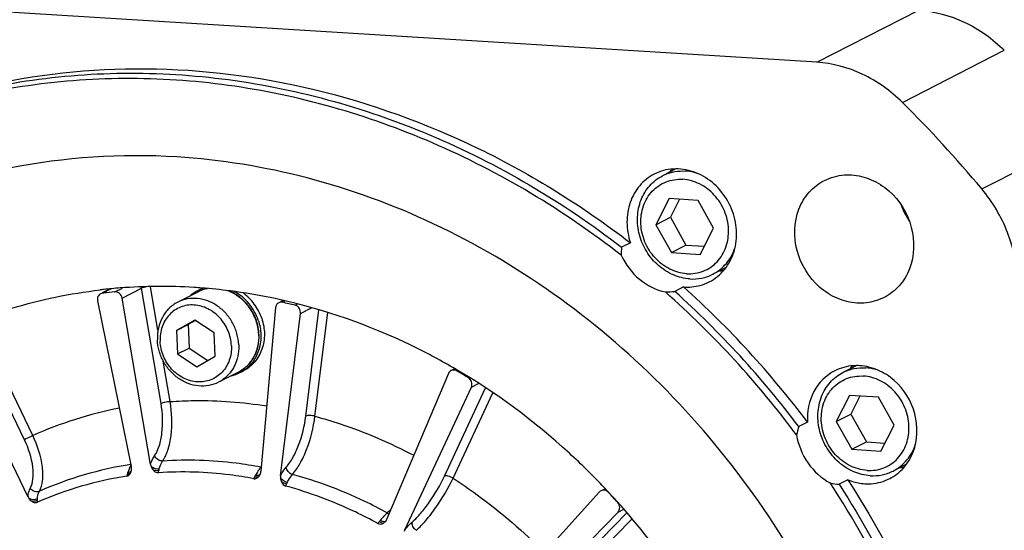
# Model space of a CAD drawing. Header units: millimetres. Extents: x 0 to 420, y 0 to 297.
# Tile 11 of 58: x 182 to 206, y 47 to 59. Entities that reach past the tile are written whole.
import ezdxf

# ---------------------------------------------------------------- set-up
doc = ezdxf.new("R2010")
doc.units = ezdxf.units.MM
doc.header["$LTSCALE"] = 23.1
doc.layers.get('0').update_dxf_attribs({"linetype": 'CONTINUOUS'})
doc.layers.add('COMPONENTS', color=7, linetype='CONTINUOUS')

msp = doc.modelspace()

# ---------------------------------------------------------------- linework, layer by layer
at = {"color": 7, "linetype": 'CONTINUOUS'}
for p, q in [((197.82924, 55.61107), (197.50869, 55.44755)), ((197.66849, 54.89563), (197.34696, 54.26731)), ((198.36582, 54.85229), (197.66849, 54.89563)), ((197.92012, 54.87999), (197.69832, 54.44654)), ((198.74162, 54.18065), (198.36582, 54.85229)), ((197.34696, 54.26731), (197.69832, 54.44654)), ((197.69832, 54.44654), (198.07412, 53.77489)), ((197.34696, 54.26731), (197.72277, 53.59566)), ((198.4201, 53.55233), (198.74162, 54.18065)), ((197.72277, 53.59566), (198.07412, 53.77489)), ((198.07412, 53.77489), (198.51981, 53.74719)), ((197.72277, 53.59566), (198.4201, 53.55233)), ((199.042, 53.23613), (198.72043, 53.0721)), ((202.18335, 50.8691), (201.86171, 50.70502)), ((202.0215, 50.1531), (201.69998, 49.52478)), ((202.71883, 50.10977), (202.0215, 50.1531)), ((202.27314, 50.13746), (202.05133, 49.70401)), ((203.09463, 49.43812), (202.71883, 50.10977)), ((201.69998, 49.52478), (202.05133, 49.70401)), ((202.05133, 49.70401), (202.42713, 49.03236)), ((201.69998, 49.52478), (202.07578, 48.85313)), ((202.77311, 48.8098), (203.09463, 49.43812)), ((202.07578, 48.85313), (202.42713, 49.03236)), ((202.42713, 49.03236), (202.87283, 49.00466)), ((202.07578, 48.85313), (202.77311, 48.8098)), ((203.39411, 48.49314), (203.07345, 48.32957))]:
    msp.add_line(p, q, dxfattribs=at)
msp.add_arc((197.97989, 54.5237), 1.03707, 113.316477, 117.023395, dxfattribs=at)
for points, knots in [([(198.16884, 52.95986), (198.03283, 52.96831), (197.75648, 53.03686), (197.39393, 53.26983), (197.10999, 53.60802), (196.93402, 54.01564), (196.88428, 54.45055), (196.96795, 54.8677), (197.1787, 55.22144), (197.39274, 55.3884), (197.5087, 55.44755)], [0, 0, 0, 0, 0.12172281, 0.24852312, 0.37901927, 0.5104059, 0.63955159, 0.76415797, 0.88373386, 1, 1, 1, 1]), ([(198.09178, 53.08651), (197.95103, 53.09525), (197.66434, 53.17656), (197.3085, 53.45118), (197.06236, 53.83819), (196.96081, 54.28268), (197.02016, 54.72241), (197.23807, 55.09241), (197.58548, 55.32959), (197.86189, 55.36983), (197.9968, 55.36145)], [0, 0, 0, 0, 0.12340535, 0.2527012, 0.38530711, 0.5169194, 0.64374053, 0.76455056, 0.88171776, 1, 1, 1, 1]), ([(197.56941, 55.47608), (197.64557, 55.5089), (197.80763, 55.55665), (197.97624, 55.56501), (198.06029, 55.55979)], [0, 0, 0, 0, 0.49619069, 1, 1, 1, 1]), ([(198.09178, 53.08651), (198.22669, 53.07813), (198.50311, 53.11837), (198.85051, 53.35555), (199.06843, 53.72555), (199.12778, 54.16528), (199.02623, 54.60977), (198.78008, 54.99677), (198.42425, 55.2714), (198.13755, 55.3527), (197.9968, 55.36145)], [0, 0, 0, 0, 0.11828224, 0.23544944, 0.35625947, 0.4830806, 0.61469289, 0.7472988, 0.87659465, 1, 1, 1, 1]), ([(198.34796, 55.50501), (198.32441, 55.51257), (198.23046, 55.53965), (198.13316, 55.55526), (198.06029, 55.55979)], [0, 0, 0, 0, 0.25307163, 1, 1, 1, 1]), ([(198.72043, 53.0721), (198.84574, 53.13601), (199.07555, 53.32094), (199.21438, 53.57977), (199.25962, 53.7178)], [0, 0, 0, 0, 0.49197675, 1, 1, 1, 1]), ([(198.16884, 52.95986), (198.26406, 52.95394), (198.45546, 52.96628), (198.63676, 53.02942), (198.72043, 53.0721)], [0, 0, 0, 0, 0.50390922, 1, 1, 1, 1]), ([(202.52185, 48.21733), (202.38584, 48.22578), (202.10949, 48.29433), (201.74694, 48.5273), (201.46301, 48.86549), (201.28703, 49.27311), (201.2373, 49.70802), (201.32096, 50.12517), (201.53171, 50.47891), (201.74575, 50.64587), (201.86171, 50.70502)], [0, 0, 0, 0, 0.12172281, 0.24852312, 0.37901927, 0.5104059, 0.63955159, 0.76415797, 0.88373386, 1, 1, 1, 1]), ([(202.4448, 48.34398), (202.30405, 48.35273), (202.01735, 48.43403), (201.66151, 48.70865), (201.41537, 49.09566), (201.31382, 49.54015), (201.37317, 49.97988), (201.59108, 50.34988), (201.93849, 50.58706), (202.21491, 50.6273), (202.34981, 50.61892)], [0, 0, 0, 0, 0.12340535, 0.2527012, 0.38530711, 0.5169194, 0.64374053, 0.76455056, 0.88171776, 1, 1, 1, 1]), ([(201.86171, 50.70502), (201.94538, 50.74769), (202.12668, 50.81084), (202.31808, 50.82318), (202.4133, 50.81726)], [0, 0, 0, 0, 0.49609078, 1, 1, 1, 1]), ([(202.4448, 48.34398), (202.5797, 48.3356), (202.85612, 48.37584), (203.20353, 48.61302), (203.42144, 48.98302), (203.48079, 49.42275), (203.37924, 49.86724), (203.1331, 50.25424), (202.77726, 50.52887), (202.49056, 50.61017), (202.34981, 50.61892)], [0, 0, 0, 0, 0.11828224, 0.23544944, 0.35625947, 0.4830806, 0.61469289, 0.7472988, 0.87659465, 1, 1, 1, 1]), ([(202.70159, 50.76228), (202.67799, 50.76987), (202.58385, 50.79706), (202.48633, 50.81272), (202.4133, 50.81726)], [0, 0, 0, 0, 0.25307839, 1, 1, 1, 1]), ([(203.07344, 48.32957), (203.19978, 48.39401), (203.43133, 48.58099), (203.57011, 48.8428), (203.61491, 48.9823)], [0, 0, 0, 0, 0.49186387, 1, 1, 1, 1]), ([(202.52185, 48.21733), (202.61707, 48.21141), (202.80847, 48.22375), (202.98978, 48.2869), (203.07344, 48.32957)], [0, 0, 0, 0, 0.50390922, 1, 1, 1, 1])]:
    msp.add_open_spline(points, degree=3, knots=knots, dxfattribs=at)
at = {"layer": 'COMPONENTS', "color": 7, "linetype": 'CONTINUOUS'}
for p, q in [((201.23462, 58.18176), (170.65383, 60.08208)), ((201.23462, 58.18176), (203.69408, 59.43636)), ((203.29488, 57.21653), (205.75435, 58.47112)), ((205.21064, 55.12935), (207.67011, 56.38394)), ((196.73425, 53.832), (196.52344, 53.72447)), ((184.29729, 52.64796), (184.47894, 52.74062)), ((184.47455, 52.49915), (184.93833, 52.73573)), ((185.41369, 49.95491), (184.93833, 52.73573)), ((185.33857, 51.72369), (185.15947, 52.77143)), ((198.01528, 52.76755), (197.80447, 52.66002)), ((184.17882, 52.71662), (183.99423, 52.62246)), ((183.99788, 52.61529), (184.19981, 52.71829)), ((184.03108, 52.61928), (183.99788, 52.61529)), ((185.15985, 48.49019), (184.47455, 52.49915)), ((186.29598, 52.64455), (185.81357, 52.39847)), ((186.30665, 52.6818), (186.39238, 52.72553)), ((183.88232, 52.43454), (184.69534, 48.43951)), ((188.17545, 52.26918), (187.82222, 48.32475)), ((188.36058, 52.44206), (188.25016, 52.38574)), ((188.34116, 52.39667), (188.41025, 52.43191)), ((188.64487, 52.32652), (188.70263, 52.35599)), ((188.77616, 52.13043), (189.04438, 52.26725)), ((188.29338, 48.21592), (188.77616, 52.13043)), ((188.90507, 49.65171), (189.22136, 52.21633)), ((189.1252, 49.6501), (189.4334, 52.14909)), ((186.22612, 51.96767), (185.78495, 51.71437)), ((185.78495, 51.71437), (186.06603, 51.85775)), ((186.24064, 51.958), (186.06603, 51.85775)), ((186.06603, 51.85775), (186.08953, 51.29485)), ((186.6908, 51.65807), (186.22612, 51.96767)), ((182.1168, 49.0848), (180.87773, 51.65894)), ((182.3198, 49.18345), (181.08073, 51.75759)), ((185.78495, 51.71437), (185.80845, 51.15146)), ((186.71431, 51.09517), (186.6908, 51.65807)), ((182.20025, 47.71136), (180.41395, 51.42236)), ((185.80845, 51.15146), (186.08953, 51.29485)), ((185.80845, 51.15146), (186.27313, 50.84187)), ((186.08953, 51.29485), (186.5397, 50.99492)), ((186.27313, 50.84187), (186.71431, 51.09517)), ((185.63253, 50.00408), (185.46548, 50.98131)), ((187.28052, 50.7145), (186.79811, 50.46842)), ((187.31693, 50.70127), (187.40266, 50.745)), ((192.34732, 50.68081), (190.86242, 47.17309)), ((192.49779, 50.79426), (192.41026, 50.74961)), ((192.54697, 50.74256), (192.56933, 50.75397)), ((192.82524, 50.57647), (192.84319, 50.58563)), ((192.89772, 50.35229), (193.07198, 50.44118)), ((191.29412, 46.91541), (192.89772, 50.35229)), ((192.24917, 48.20488), (193.2424, 50.33358)), ((192.45593, 48.15615), (193.41658, 50.21503)), ((201.00693, 49.5082), (200.79612, 49.40067)), ((201.98005, 48.11679), (201.76924, 48.00926)), ((195.98957, 47.82492), (193.51835, 45.09727)), ((196.12422, 47.90327), (196.02715, 47.85376)), ((193.86833, 44.71596), (196.43579, 47.33877)), ((195.11865, 45.75604), (196.64999, 47.32039)), ((196.43579, 47.33877), (196.57276, 47.40864)), ((195.29868, 45.66848), (196.77543, 47.17706))]:
    msp.add_line(p, q, dxfattribs=at)
for centre, radius, start, end in [((181.12646, 34.94607), 31.42312, 39.964043, 45.131569), ((198.64186, 54.82665), 1.19572, 139.160141, 143.613588), ((197.82941, 54.47014), 1.14139, 105.154834, 117.018266), ((204.95467, 55.36171), 1.80061, 199.975809, 214.077552), ((198.88203, 54.36408), 1.20582, 270.505807, 274.923173), ((185.3889, 40.21973), 12.55878, 94.400773, 96.222261), ((185.40731, 39.9477), 12.83142, 86.411109, 94.389536), ((184.75558, 52.70428), 0.18544, 9.765604, 19.54757), ((185.39753, 39.67242), 13.10678, 85.642639, 86.443747), ((186.7844, 51.95702), 0.86273, 115.503532, 117.026271), ((185.38252, 39.49039), 13.28942, 82.711934, 85.637758), ((186.70056, 51.9086), 0.86778, 107.995101, 110.671522), ((182.76252, 35.7649), 22.84156, 36.990294, 48.105318), ((198.11847, 53.90626), 1.14157, 285.160846, 297.049138), ((185.38116, 40.29394), 12.48418, 96.22387, 96.623858), ((185.49513, 40.28059), 12.42524, 95.532097, 96.766787), ((186.7024, 51.90714), 0.8699, 117.060814, 131.65933), ((186.687, 51.87641), 0.86194, 100.234647, 116.977843), ((186.68164, 51.88668), 0.85036, 99.841545, 116.970412), ((186.69941, 51.91168), 0.86449, 110.672549, 117.021344), ((185.36482, 39.34322), 13.43765, 82.357556, 82.716676), ((185.36166, 39.31959), 13.46149, 82.165373, 82.357605), ((185.33309, 39.13), 13.6532, 77.596261, 82.155053), ((182.38085, 35.51941), 22.89825, 36.684609, 48.411008), ((182.55409, 35.65955), 22.83834, 36.989507, 48.106105), ((185.3949, 38.94789), 13.76772, 76.346073, 77.64327), ((186.63133, 51.57102), 1.13925, 2.390875, 2.647603), ((186.64104, 51.57668), 1.13475, 2.11866, 2.390846), ((202.99351, 50.08499), 1.19411, 139.159256, 143.583297), ((186.92212, 51.47642), 0.86991, 282.394845, 296.99106), ((186.92404, 51.47133), 0.8645, 297.030705, 303.380426), ((184.75667, 37.37463), 15.47225, 58.567971, 59.768058), ((186.24769, 40.38943), 9.63136, 101.002365, 114.068155), ((186.00457, 39.88227), 8.70449, 98.703093, 113.898444), ((185.45301, 48.54065), 0.29747, 189.76733, 199.4379), ((183.79301, 48.51278), 0.84912, 342.444871, 345.00328), ((185.23359, 48.14991), 0.63516, 155.648769, 156.694112), ((185.1952, 48.16743), 0.59296, 153.432965, 155.662293), ((184.48902, 48.3753), 0.21122, 338.073067, 343.770111), ((184.47834, 48.37851), 0.22236, 343.743236, 346.357084), ((184.4129, 48.38206), 0.28823, 1.621514, 11.498339), ((184.44667, 48.38305), 0.25444, 357.862434, 1.611955), ((185.64775, 48.29314), 0.2951, 163.896487, 171.082251), ((187.05121, 48.55313), 0.72017, 330.15545, 333.355006), ((188.48044, 47.87261), 0.86093, 144.84604, 145.54259), ((187.60407, 48.33549), 0.21733, 332.384428, 340.307604), ((187.59455, 48.33903), 0.22749, 340.276121, 344.316204), ((187.56439, 48.34747), 0.25881, 344.321553, 349.589264), ((187.56081, 48.34816), 0.26245, 349.584151, 354.883367), ((187.85026, 48.58433), 0.16415, 259.032559, 263.23677), ((187.05216, 49.07809), 1.00846, 319.503573, 320.702461), ((203.23505, 49.62069), 1.20497, 270.510015, 274.863039), ((185.88075, 39.76741), 8.53595, 98.713515, 113.824272), ((188.75951, 47.89484), 0.34221, 152.242291, 158.873334), ((183.46142, 35.96579), 17.40663, 27.675138, 43.416467), ((183.88087, 36.27782), 16.88058, 41.981618, 43.113994), ((182.47316, 47.84293), 0.30296, 205.738666, 215.291796), ((190.22216, 47.52565), 0.61765, 317.652821, 321.518256), ((190.67314, 47.24685), 0.20248, 321.133613, 323.941031), ((190.81037, 47.1487), 0.034, 316.091361, 321.53727), ((190.67138, 47.24814), 0.20466, 323.938856, 325.624639), ((190.64894, 47.26334), 0.23176, 325.653837, 335.143314), ((190.64728, 47.26416), 0.23361, 335.13191, 337.055939)]:
    msp.add_arc(centre, radius, start, end, dxfattribs=at)
for points, knots in [([(203.69408, 59.43636), (204.07021, 59.41298), (204.83503, 59.20802), (205.47509, 58.74898), (205.75435, 58.47112)], [0, 0, 0, 0, 0.48891142, 1, 1, 1, 1]), ([(181.07103, 57.59078), (182.37017, 57.89384), (185.08269, 58.18636), (189.18278, 57.66484), (193.16456, 56.22239), (195.59411, 54.70876), (196.73425, 53.832)], [0, 0, 0, 0, 0.24091382, 0.48723975, 0.74026072, 1, 1, 1, 1]), ([(203.29488, 57.21653), (203.01562, 57.49439), (202.37556, 57.95342), (201.61074, 58.15839), (201.23462, 58.18176)], [0, 0, 0, 0, 0.51108858, 1, 1, 1, 1]), ([(177.16225, 56.13319), (177.89522, 56.50713), (179.42494, 57.14525), (181.84566, 57.74515), (184.35282, 57.97899), (187.77029, 57.7971), (192.03715, 56.62732), (195.10528, 54.81502), (196.52344, 53.72447)], [0, 0, 0, 0, 0.12011178, 0.24083426, 0.36273608, 0.48627928, 0.73885934, 1, 1, 1, 1]), ([(196.51503, 53.53078), (195.12234, 54.61564), (192.10848, 56.42656), (187.91093, 57.62594), (184.54029, 57.85072), (182.06274, 57.65761), (179.66486, 57.10641), (178.14457, 56.50525), (177.41474, 56.15058)], [0, 0, 0, 0, 0.26111462, 0.5137747, 0.63735788, 0.7592786, 0.87997909, 1, 1, 1, 1]), ([(185.79205, 55.90112), (184.44721, 55.98469), (181.74394, 55.81035), (179.18301, 54.91879), (178.00125, 54.31599)], [0, 0, 0, 0, 0.50389054, 1, 1, 1, 1]), ([(203.46879, 38.22984), (203.17376, 40.50325), (201.8059, 44.98164), (198.42415, 49.72589), (194.94626, 52.6701), (192.05994, 54.36263), (188.98493, 55.48719), (186.85082, 55.83532), (185.79205, 55.90112)], [0, 0, 0, 0, 0.25537868, 0.51108741, 0.63718955, 0.76089225, 0.8818264, 1, 1, 1, 1]), ([(198.63761, 52.88956), (198.77848, 52.96154), (199.03628, 53.17224), (199.26749, 53.6214), (199.3231, 54.14127), (199.20022, 54.66348), (198.9169, 55.12271), (198.5078, 55.46057), (198.02371, 55.63155), (197.68578, 55.61373), (197.53102, 55.57184)], [0, 0, 0, 0, 0.1170901, 0.23817569, 0.36494695, 0.49609161, 0.62821221, 0.75746928, 0.88133329, 1, 1, 1, 1]), ([(197.3109, 55.48697), (197.17742, 55.41884), (196.93207, 55.22314), (196.70047, 54.80702), (196.62463, 54.32077), (196.68134, 53.99061), (196.73425, 53.832)], [0, 0, 0, 0, 0.23675401, 0.48087847, 0.73585575, 1, 1, 1, 1]), ([(201.4138, 55.33292), (201.56288, 55.40902), (201.78759, 55.46973), (202.01223, 55.46992), (202.06917, 55.46638)], [0, 0, 0, 0, 0.74580394, 1, 1, 1, 1]), ([(202.06917, 55.46638), (202.23068, 55.45634), (202.55896, 55.37479), (203.13449, 55.00541), (203.60854, 54.24311), (203.58305, 53.34707), (203.24513, 52.78118), (202.99109, 52.58269), (202.85344, 52.51242)], [0, 0, 0, 0, 0.12246022, 0.25000722, 0.51061238, 0.762746, 0.88304021, 1, 1, 1, 1]), ([(202.19807, 52.37896), (202.03656, 52.389), (201.70828, 52.47054), (201.13275, 52.83993), (200.6587, 53.60223), (200.68419, 54.49827), (201.02211, 55.06416), (201.27615, 55.26265), (201.4138, 55.33292)], [0, 0, 0, 0, 0.12246022, 0.25000722, 0.51061238, 0.762746, 0.88304021, 1, 1, 1, 1]), ([(206.08153, 52.90114), (206.06475, 53.30303), (205.89137, 54.10935), (205.47137, 54.81827), (205.21064, 55.12935)], [0, 0, 0, 0, 0.49773375, 1, 1, 1, 1]), ([(178.00125, 54.31599), (177.18189, 53.89805), (175.6125, 52.90025), (173.57051, 50.98115), (171.8902, 48.68992), (170.17953, 45.20059), (169.17991, 40.23142), (169.88349, 34.09094), (172.36996, 28.33228), (176.3757, 23.55609), (180.7013, 20.78413), (184.44969, 19.53062), (186.37124, 19.23638), (187.32536, 19.17709)], [0, 0, 0, 0, 0.05807988, 0.11661059, 0.17598391, 0.23648554, 0.36091408, 0.48987546, 0.62107509, 0.75138592, 0.87800749, 0.93963638, 1, 1, 1, 1]), ([(187.60644, 19.32047), (186.65919, 19.37933), (184.75159, 19.67017), (181.02879, 20.9076), (176.72689, 23.64365), (172.72597, 28.36314), (170.21571, 34.06313), (169.45832, 40.15688), (170.38927, 45.10772), (172.03657, 48.60365), (173.6675, 50.91052), (175.65991, 52.85658), (177.19818, 53.88041), (178.00294, 54.31304)], [0, 0, 0, 0, 0.0603253, 0.12190602, 0.24841263, 0.37861296, 0.50976262, 0.63877322, 0.7633396, 0.82391747, 0.88335587, 0.94192436, 1, 1, 1, 1]), ([(196.51503, 53.53078), (196.61507, 53.30968), (196.90904, 52.91461), (197.35295, 52.6915), (197.58032, 52.6456)], [0, 0, 0, 0, 0.51130103, 1, 1, 1, 1]), ([(185.05018, 52.76897), (185.03849, 52.76659), (185.00063, 52.75792), (184.96239, 52.748), (184.93833, 52.73573)], [0, 0, 0, 0, 0.30643232, 1, 1, 1, 1]), ([(179.81584, 51.4529), (180.45576, 51.77931), (181.80192, 52.31963), (183.22252, 52.61133), (183.9411, 52.69478)], [0, 0, 0, 0, 0.49824876, 1, 1, 1, 1]), ([(183.95383, 52.60184), (183.92639, 52.5878), (183.87979, 52.53546), (183.87571, 52.46705), (183.88232, 52.43454)], [0, 0, 0, 0, 0.48162528, 1, 1, 1, 1]), ([(184.47455, 52.49915), (184.46736, 52.54121), (184.42419, 52.62044), (184.33704, 52.65181), (184.29729, 52.64796)], [0, 0, 0, 0, 0.51657445, 1, 1, 1, 1]), ([(187.28719, 51.37246), (187.28339, 51.46347), (187.2537, 51.64633), (187.14859, 51.90323), (186.98918, 52.13006), (186.78541, 52.31222), (186.54994, 52.43789), (186.29749, 52.49837), (186.04463, 52.48897), (185.88618, 52.43551), (185.81357, 52.39847)], [0, 0, 0, 0, 0.12937162, 0.26035838, 0.39110453, 0.51979377, 0.64507229, 0.76639243, 0.88422166, 1, 1, 1, 1]), ([(187.76937, 51.62364), (187.7641, 51.73766), (187.71891, 51.96647), (187.58517, 52.22484), (187.4385, 52.40263), (187.27164, 52.55419), (187.12305, 52.6386), (187.01933, 52.67693)], [0, 0, 0, 0, 0.2511667, 0.50506942, 0.63157599, 0.75667843, 1, 1, 1, 1]), ([(187.7748, 51.62402), (187.77008, 51.73708), (187.72645, 51.96407), (187.59535, 52.22091), (187.45107, 52.39814), (187.28627, 52.54999), (187.13918, 52.63514), (187.03627, 52.67433)], [0, 0, 0, 0, 0.25088169, 0.50433503, 0.63072818, 0.75587986, 1, 1, 1, 1]), ([(187.75553, 51.96695), (187.70678, 52.11148), (187.55697, 52.38201), (187.31912, 52.58101), (187.18789, 52.65202)], [0, 0, 0, 0, 0.50550802, 1, 1, 1, 1]), ([(187.84126, 52.01068), (187.80004, 52.13289), (187.67998, 52.3643), (187.49498, 52.54845), (187.39139, 52.62225)], [0, 0, 0, 0, 0.50350216, 1, 1, 1, 1]), ([(202.85344, 52.51242), (202.70436, 52.43631), (202.47965, 52.37561), (202.25501, 52.37542), (202.19807, 52.37896)], [0, 0, 0, 0, 0.74580394, 1, 1, 1, 1]), ([(185.81357, 52.39847), (185.73633, 52.35907), (185.59188, 52.25431), (185.43112, 52.03708), (185.33593, 51.77631), (185.32056, 51.58877), (185.3245, 51.49443)], [0, 0, 0, 0, 0.24027949, 0.48533181, 0.73833162, 1, 1, 1, 1]), ([(187.11019, 51.35129), (187.10508, 51.47365), (187.04911, 51.71926), (186.84909, 52.0339), (186.6037, 52.22264), (186.38254, 52.30796), (186.21257, 52.33687), (186.04372, 52.32977), (185.88259, 52.28679), (185.73563, 52.20951), (185.60874, 52.10105), (185.50685, 51.96572), (185.40853, 51.75527), (185.38414, 51.57615), (185.38906, 51.45825)], [0, 0, 0, 0, 0.13125549, 0.26350324, 0.39244932, 0.4550583, 0.5161403, 0.57591096, 0.63480558, 0.69341422, 0.75237896, 0.81227689, 0.87352278, 1, 1, 1, 1]), ([(188.25011, 52.3857), (188.22943, 52.37514), (188.19251, 52.34101), (188.17763, 52.29351), (188.17545, 52.26918)], [0, 0, 0, 0, 0.48728402, 1, 1, 1, 1]), ([(192.45198, 50.82456), (192.12172, 51.01556), (190.79456, 51.7195), (189.36011, 52.22401), (188.26579, 52.46452)], [0, 0, 0, 0, 0.25401038, 1, 1, 1, 1]), ([(188.77616, 52.13043), (188.78135, 52.17248), (188.75937, 52.26152), (188.68515, 52.31674), (188.64487, 52.32652)], [0, 0, 0, 0, 0.50546107, 1, 1, 1, 1]), ([(187.75553, 51.96695), (187.79361, 51.85406), (187.83713, 51.61964), (187.80205, 51.32591), (187.72073, 51.11334), (187.6359, 50.9704), (187.52896, 50.84666), (187.44438, 50.77889), (187.39968, 50.74944)], [0, 0, 0, 0, 0.26274161, 0.51729316, 0.64115095, 0.76256885, 0.88196561, 1, 1, 1, 1]), ([(187.84126, 52.01068), (187.88212, 51.88953), (187.92632, 51.6373), (187.87781, 51.32338), (187.77822, 51.1014), (187.67686, 50.95559), (187.5513, 50.83381), (187.45371, 50.77104), (187.40266, 50.74499)], [0, 0, 0, 0, 0.26356933, 0.51802633, 0.64159198, 0.76266072, 0.88183968, 1, 1, 1, 1]), ([(187.28052, 50.7145), (187.35833, 50.75419), (187.50374, 50.85937), (187.66584, 51.07692), (187.76223, 51.33738), (187.77849, 51.52457), (187.77501, 51.61863)], [0, 0, 0, 0, 0.24153517, 0.48717272, 0.73974375, 1, 1, 1, 1]), ([(187.76959, 51.61854), (187.77353, 51.5242), (187.75816, 51.33666), (187.66297, 51.07589), (187.50221, 50.85866), (187.35776, 50.7539), (187.28052, 50.7145)], [0, 0, 0, 0, 0.26166645, 0.51466815, 0.75972025, 1, 1, 1, 1]), ([(186.79811, 50.46842), (186.7255, 50.43138), (186.56706, 50.37793), (186.3142, 50.36852), (186.06174, 50.429), (185.82628, 50.55468), (185.62251, 50.73683), (185.46309, 50.96367), (185.35799, 51.22056), (185.3283, 51.40342), (185.3245, 51.49443)], [0, 0, 0, 0, 0.11577834, 0.23360757, 0.35492771, 0.48020623, 0.60889547, 0.73964162, 0.87062838, 1, 1, 1, 1]), ([(187.11019, 51.35129), (187.11511, 51.23339), (187.09072, 51.05427), (186.9924, 50.84382), (186.89052, 50.70848), (186.76362, 50.60003), (186.61667, 50.52274), (186.45554, 50.47976), (186.28668, 50.47267), (186.11671, 50.50158), (185.89555, 50.5869), (185.65016, 50.77564), (185.45015, 51.09028), (185.39417, 51.33588), (185.38906, 51.45825)], [0, 0, 0, 0, 0.12647722, 0.18772311, 0.24762104, 0.30658578, 0.36519442, 0.42408904, 0.4838597, 0.5449417, 0.60755068, 0.73649676, 0.86874451, 1, 1, 1, 1]), ([(187.28719, 51.37246), (187.2884, 51.3435), (187.28883, 51.22925), (187.27153, 51.11482), (187.24834, 51.03281)], [0, 0, 0, 0, 0.2538419, 1, 1, 1, 1]), ([(187.24834, 51.03281), (187.23103, 50.97162), (187.18532, 50.85349), (187.08408, 50.69502), (186.9545, 50.56305), (186.85195, 50.49588), (186.79811, 50.46842)], [0, 0, 0, 0, 0.25721651, 0.50862458, 0.75553937, 1, 1, 1, 1]), ([(202.26767, 50.86744), (202.21525, 50.8707), (202.00853, 50.87057), (201.80174, 50.81475), (201.66454, 50.74477)], [0, 0, 0, 0, 0.25430547, 1, 1, 1, 1]), ([(202.99002, 48.14669), (203.11681, 48.21141), (203.35079, 48.39423), (203.66203, 48.91545), (203.68551, 49.74075), (203.24889, 50.44287), (202.71879, 50.78309), (202.41643, 50.8582), (202.26767, 50.86744)], [0, 0, 0, 0, 0.11695979, 0.237254, 0.48938762, 0.74999278, 0.87753978, 1, 1, 1, 1]), ([(192.54697, 50.74256), (192.52612, 50.75471), (192.47941, 50.76993), (192.43079, 50.76006), (192.41033, 50.74964)], [0, 0, 0, 0, 0.51249536, 1, 1, 1, 1]), ([(196.1052, 47.9293), (195.83411, 48.21502), (194.72382, 49.30678), (193.45866, 50.24235), (192.45198, 50.82456)], [0, 0, 0, 0, 0.25299765, 1, 1, 1, 1]), ([(201.66454, 50.74477), (201.4543, 50.63753), (201.08694, 50.26531), (200.99328, 49.75898), (201.00693, 49.5082)], [0, 0, 0, 0, 0.48446224, 1, 1, 1, 1]), ([(192.89772, 50.35229), (192.91517, 50.38967), (192.91784, 50.48221), (192.86148, 50.55432), (192.82524, 50.57647)], [0, 0, 0, 0, 0.49272127, 1, 1, 1, 1]), ([(185.25788, 48.70053), (185.30652, 48.77064), (185.3836, 48.94785), (185.46756, 49.36949), (185.45391, 49.71949), (185.41369, 49.95491)], [0, 0, 0, 0, 0.19897888, 0.44304452, 1, 1, 1, 1]), ([(185.63253, 50.00408), (185.5903, 50.0003), (185.51667, 49.98738), (185.4427, 49.96971), (185.41369, 49.95491)], [0, 0, 0, 0, 0.56562791, 1, 1, 1, 1]), ([(185.45148, 48.57031), (185.5072, 48.65043), (185.59564, 48.85295), (185.69261, 49.33478), (185.67793, 49.73491), (185.63253, 50.00408)], [0, 0, 0, 0, 0.19906928, 0.44318285, 1, 1, 1, 1]), ([(185.63253, 50.00408), (185.82518, 50.01729), (186.60334, 50.04824), (187.38475, 49.9898), (187.96308, 49.89868)], [0, 0, 0, 0, 0.24802994, 1, 1, 1, 1]), ([(188.43439, 48.42279), (188.49519, 48.49194), (188.60732, 48.66294), (188.78987, 49.06747), (188.87559, 49.41289), (188.90507, 49.65171)], [0, 0, 0, 0, 0.20771571, 0.4571429, 1, 1, 1, 1]), ([(188.5843, 48.24644), (188.65391, 48.32542), (188.78241, 48.52072), (188.992, 48.9827), (189.0909, 49.37725), (189.1252, 49.6501)], [0, 0, 0, 0, 0.2077887, 0.45725304, 1, 1, 1, 1]), ([(189.1252, 49.6501), (189.08395, 49.66041), (189.01109, 49.66822), (188.93318, 49.66605), (188.90507, 49.65171)], [0, 0, 0, 0, 0.57396542, 1, 1, 1, 1]), ([(189.1252, 49.6501), (189.32982, 49.59468), (190.14994, 49.34745), (190.94184, 49.00788), (191.51205, 48.70778)], [0, 0, 0, 0, 0.24755658, 1, 1, 1, 1]), ([(182.3198, 49.18345), (182.30106, 49.17458), (182.23319, 49.14213), (182.16535, 49.10957), (182.1168, 49.0848)], [0, 0, 0, 0, 0.27555731, 1, 1, 1, 1]), ([(182.47824, 47.84048), (182.52067, 47.91675), (182.57031, 48.11361), (182.55499, 48.57821), (182.43447, 48.94391), (182.3198, 49.18345)], [0, 0, 0, 0, 0.18859892, 0.42611289, 1, 1, 1, 1]), ([(200.74379, 49.19905), (200.78277, 48.95868), (200.97127, 48.49458), (201.34246, 48.15581), (201.55303, 48.04197)], [0, 0, 0, 0, 0.50428121, 1, 1, 1, 1]), ([(187.46905, 22.61101), (186.06423, 22.6983), (183.21512, 23.34536), (179.37018, 25.5402), (176.17971, 28.77218), (173.91002, 32.76346), (172.74754, 37.17961), (172.79778, 41.654), (174.06798, 45.80454), (175.70212, 48.15148), (176.66551, 49.13429)], [0, 0, 0, 0, 0.12042074, 0.24537652, 0.3740134, 0.50432806, 0.63382246, 0.76023853, 0.88225522, 1, 1, 1, 1]), ([(182.25778, 47.91075), (182.2948, 47.97744), (182.33796, 48.14961), (182.3237, 48.55587), (182.21755, 48.87547), (182.1168, 49.0848)], [0, 0, 0, 0, 0.1884873, 0.42593923, 1, 1, 1, 1]), ([(185.15985, 48.49019), (185.16621, 48.51046), (185.19154, 48.58365), (185.22581, 48.65431), (185.25788, 48.70053)], [0, 0, 0, 0, 0.27411707, 1, 1, 1, 1]), ([(185.45147, 48.57031), (185.41082, 48.56747), (185.3267, 48.59371), (185.2709, 48.66169), (185.25788, 48.70053)], [0, 0, 0, 0, 0.49870961, 1, 1, 1, 1]), ([(185.36423, 48.37499), (185.36967, 48.39395), (185.39148, 48.46193), (185.42203, 48.52776), (185.45148, 48.57031)], [0, 0, 0, 0, 0.2759274, 1, 1, 1, 1]), ([(187.81904, 48.42319), (187.62237, 48.46044), (186.84001, 48.58393), (186.0419, 48.60956), (185.45148, 48.57031)], [0, 0, 0, 0, 0.25277653, 1, 1, 1, 1]), ([(184.60258, 48.25666), (184.61205, 48.25738), (184.64226, 48.26154), (184.67482, 48.27735), (184.68495, 48.29641)], [0, 0, 0, 0, 0.30529874, 1, 1, 1, 1]), ([(184.65026, 48.4012), (184.64666, 48.39286), (184.63231, 48.35753), (184.62074, 48.3211), (184.61321, 48.29305)], [0, 0, 0, 0, 0.23828155, 1, 1, 1, 1]), ([(184.61321, 48.29305), (184.62293, 48.29443), (184.65515, 48.30122), (184.68753, 48.32133), (184.69797, 48.34239)], [0, 0, 0, 0, 0.29462584, 1, 1, 1, 1]), ([(185.36423, 48.37499), (185.31194, 48.37094), (185.23963, 48.38918), (185.18406, 48.43021), (185.17249, 48.44166)], [0, 0, 0, 0, 0.76315655, 1, 1, 1, 1]), ([(185.2223, 48.35507), (185.23065, 48.34539), (185.2643, 48.31097), (185.31356, 48.28562), (185.34937, 48.28795)], [0, 0, 0, 0, 0.26269171, 1, 1, 1, 1]), ([(187.64864, 48.14508), (187.45766, 48.18101), (186.69779, 48.30026), (185.92285, 48.32536), (185.34937, 48.28795)], [0, 0, 0, 0, 0.25269776, 1, 1, 1, 1]), ([(187.77056, 48.35972), (187.76388, 48.34998), (187.7364, 48.30815), (187.71206, 48.26431), (187.6949, 48.23016)], [0, 0, 0, 0, 0.23613001, 1, 1, 1, 1]), ([(187.6949, 48.23016), (187.70657, 48.22781), (187.74302, 48.22279), (187.78815, 48.23044), (187.80404, 48.25094)], [0, 0, 0, 0, 0.31457349, 1, 1, 1, 1]), ([(188.29338, 48.21592), (188.30434, 48.23588), (188.34609, 48.3082), (188.39426, 48.37716), (188.43439, 48.42279)], [0, 0, 0, 0, 0.27256976, 1, 1, 1, 1]), ([(188.58429, 48.24644), (188.54406, 48.25724), (188.47243, 48.30423), (188.43524, 48.38366), (188.43439, 48.42279)], [0, 0, 0, 0, 0.51555378, 1, 1, 1, 1]), ([(188.45668, 48.05422), (188.46649, 48.0729), (188.50381, 48.14021), (188.54744, 48.20441), (188.5843, 48.24644)], [0, 0, 0, 0, 0.27404908, 1, 1, 1, 1]), ([(190.86886, 47.31908), (190.68628, 47.41913), (189.95359, 47.79405), (189.17734, 48.0846), (188.5843, 48.24644)], [0, 0, 0, 0, 0.2529904, 1, 1, 1, 1]), ([(192.45593, 48.15615), (192.41993, 48.17846), (192.35488, 48.20577), (192.2758, 48.21846), (192.24917, 48.20488)], [0, 0, 0, 0, 0.58624751, 1, 1, 1, 1]), ([(187.64864, 48.14508), (187.67114, 48.14084), (187.71977, 48.14907), (187.75572, 48.17949), (187.77074, 48.19669)], [0, 0, 0, 0, 0.50065885, 1, 1, 1, 1]), ([(187.67587, 48.19474), (187.68545, 48.19211), (187.71616, 48.18555), (187.75217, 48.18475), (187.77073, 48.19669)], [0, 0, 0, 0, 0.31039434, 1, 1, 1, 1]), ([(188.45669, 48.05421), (188.42215, 48.06321), (188.36003, 48.09249), (188.30812, 48.13956), (188.29181, 48.16708)], [0, 0, 0, 0, 0.52734739, 1, 1, 1, 1]), ([(191.47636, 47.10471), (191.54871, 47.16881), (191.69385, 47.32292), (191.96743, 47.68087), (192.1479, 47.98788), (192.24917, 48.20488)], [0, 0, 0, 0, 0.21464292, 0.46825917, 1, 1, 1, 1]), ([(191.57002, 46.90057), (191.65282, 46.97375), (191.819, 47.14965), (192.13251, 47.55811), (192.3396, 47.90846), (192.45593, 48.15615)], [0, 0, 0, 0, 0.21469594, 0.46833798, 1, 1, 1, 1]), ([(192.45593, 48.15615), (192.65383, 48.02852), (193.43715, 47.49164), (194.16033, 46.86758), (194.66201, 46.35962)], [0, 0, 0, 0, 0.24803198, 1, 1, 1, 1]), ([(202.60548, 25.26779), (203.59663, 26.8969), (205.08261, 30.5662), (205.61335, 36.54067), (204.48274, 42.58023), (202.6817, 46.31962), (201.55303, 48.04197)], [0, 0, 0, 0, 0.23894256, 0.4869053, 0.74197595, 1, 1, 1, 1]), ([(201.76924, 48.00926), (202.88923, 46.27778), (204.67192, 42.52427), (205.77506, 36.47277), (205.21896, 30.49482), (203.71882, 26.82746), (202.72158, 25.1998)], [0, 0, 0, 0, 0.25809989, 0.51316162, 0.76108345, 1, 1, 1, 1]), ([(201.98005, 48.11679), (203.10004, 46.38532), (204.88273, 42.6318), (205.98586, 36.5803), (205.42977, 30.60236), (203.92963, 26.935), (202.9324, 25.30734)], [0, 0, 0, 0, 0.25809997, 0.51316175, 0.76108362, 1, 1, 1, 1]), ([(201.98005, 48.11679), (202.01288, 48.10361), (202.14404, 48.05664), (202.28269, 48.03021), (202.3864, 48.02377)], [0, 0, 0, 0, 0.2539678, 1, 1, 1, 1]), ([(202.3864, 48.02377), (202.43884, 48.02051), (202.64575, 48.02068), (202.85271, 48.07659), (202.99002, 48.14669)], [0, 0, 0, 0, 0.25419606, 1, 1, 1, 1]), ([(182.20025, 47.71136), (182.20231, 47.7304), (182.21229, 47.79899), (182.23338, 47.8668), (182.25778, 47.91075)], [0, 0, 0, 0, 0.27584724, 1, 1, 1, 1]), ([(182.47823, 47.84048), (182.44193, 47.82425), (182.35219, 47.82391), (182.28146, 47.87622), (182.25778, 47.91075)], [0, 0, 0, 0, 0.48716537, 1, 1, 1, 1]), ([(182.42897, 47.65563), (182.43034, 47.67338), (182.43769, 47.73686), (182.45584, 47.80005), (182.47824, 47.84048)], [0, 0, 0, 0, 0.27812282, 1, 1, 1, 1]), ([(190.63999, 47.066), (190.46263, 47.16294), (189.75079, 47.52645), (188.99712, 47.80876), (188.42132, 47.96661)], [0, 0, 0, 0, 0.25291102, 1, 1, 1, 1]), ([(196.20361, 47.81489), (196.18115, 47.83888), (196.12363, 47.87491), (196.05463, 47.86773), (196.02739, 47.85386)], [0, 0, 0, 0, 0.51820608, 1, 1, 1, 1]), ([(182.29663, 47.59946), (182.30706, 47.59276), (182.34757, 47.57021), (182.40123, 47.56202), (182.4328, 47.576)], [0, 0, 0, 0, 0.26411626, 1, 1, 1, 1]), ([(182.42867, 47.62224), (182.41909, 47.61723), (182.3774, 47.59991), (182.33064, 47.59551), (182.29666, 47.59943)], [0, 0, 0, 0, 0.24027338, 1, 1, 1, 1]), ([(196.43579, 47.33877), (196.46356, 47.36714), (196.49336, 47.45478), (196.45773, 47.53741), (196.42921, 47.56911)], [0, 0, 0, 0, 0.48216537, 1, 1, 1, 1]), ([(190.81635, 47.26811), (190.80714, 47.25861), (190.76865, 47.21776), (190.73237, 47.17486), (190.70565, 47.14131)], [0, 0, 0, 0, 0.2357132, 1, 1, 1, 1]), ([(190.96385, 47.41266), (190.95586, 47.40425), (190.925, 47.37226), (190.89311, 47.34124), (190.86886, 47.31908)], [0, 0, 0, 0, 0.26090324, 1, 1, 1, 1]), ([(190.63999, 47.066), (190.66076, 47.05465), (190.70967, 47.0458), (190.75487, 47.06165), (190.77488, 47.0726)], [0, 0, 0, 0, 0.50915093, 1, 1, 1, 1]), ([(190.67865, 47.10959), (190.68743, 47.10379), (190.7169, 47.0864), (190.75083, 47.07163), (190.77487, 47.0726)], [0, 0, 0, 0, 0.30431763, 1, 1, 1, 1]), ([(190.70565, 47.1413), (190.72972, 47.12774), (190.76991, 47.10853), (190.82267, 47.11245), (190.83486, 47.12513)], [0, 0, 0, 0, 0.61099728, 1, 1, 1, 1]), ([(191.29412, 46.91541), (191.3095, 46.93354), (191.36713, 46.99953), (191.42856, 47.06237), (191.47636, 47.10471)], [0, 0, 0, 0, 0.27132025, 1, 1, 1, 1]), ([(191.57002, 46.90057), (191.53466, 46.92324), (191.47958, 46.98437), (191.46489, 47.07002), (191.47636, 47.10471)], [0, 0, 0, 0, 0.5347746, 1, 1, 1, 1])]:
    msp.add_open_spline(points, degree=3, knots=knots, dxfattribs=at)
for points in [[(196.52344, 53.72447), (196.51608, 53.66026), (196.51292, 53.59537), (196.51503, 53.53078)], [(198.01528, 52.76755), (198.14936, 52.75725), (198.28722, 52.76929), (198.41703, 52.80442)], [(183.99788, 52.61529), (183.98264, 52.61344), (183.9675, 52.60883), (183.95383, 52.60184)], [(197.58031, 52.6456), (197.65518, 52.64615), (197.73011, 52.65125), (197.80447, 52.66002)], [(188.34116, 52.39667), (188.3113, 52.40321), (188.27734, 52.39961), (188.25011, 52.3857)], [(192.41033, 50.74964), (192.38262, 50.73552), (192.35945, 50.70945), (192.34732, 50.68081)], [(200.79612, 49.40067), (200.77439, 49.33472), (200.75657, 49.26729), (200.7438, 49.19904)], [(184.68818, 48.47439), (184.67973, 48.46087), (184.67199, 48.44689), (184.66485, 48.43263)], [(184.58761, 48.20484), (184.63164, 48.21161), (184.66829, 48.25511), (184.68495, 48.29642)], [(184.60258, 48.25666), (184.59716, 48.23952), (184.5923, 48.2222), (184.58761, 48.20484)], [(184.69443, 48.32606), (184.6982, 48.34159), (184.70033, 48.35759), (184.70093, 48.37356)], [(185.17249, 48.44166), (185.18355, 48.41025), (185.20055, 48.38028), (185.2223, 48.35507)], [(185.35621, 48.33889), (185.3117, 48.33262), (185.26428, 48.3389), (185.22232, 48.35504)], [(185.34937, 48.28795), (185.35117, 48.30499), (185.35358, 48.32196), (185.35621, 48.33889)], [(187.77074, 48.19669), (187.78083, 48.20825), (187.78952, 48.22116), (187.79664, 48.23475)], [(187.81904, 48.42319), (187.80397, 48.40564), (187.78986, 48.38723), (187.77654, 48.36831)], [(187.67587, 48.19474), (187.66647, 48.17837), (187.65752, 48.16174), (187.64864, 48.14508)], [(188.29339, 48.21592), (188.29139, 48.19975), (188.29091, 48.18334), (188.29181, 48.16708)], [(188.29181, 48.16708), (188.29365, 48.13407), (188.30189, 48.10083), (188.31579, 48.07083)], [(188.31579, 48.07083), (188.33658, 48.02598), (188.37364, 47.97968), (188.42132, 47.96661)], [(188.44031, 48.01818), (188.39605, 48.02661), (188.35258, 48.04476), (188.31581, 48.07079)], [(188.42132, 47.96661), (188.42726, 47.98394), (188.43373, 48.00109), (188.44031, 48.01818)], [(201.55303, 48.04197), (201.62427, 48.02658), (201.69666, 48.01592), (201.76924, 48.00926)], [(196.02739, 47.85386), (196.01324, 47.84666), (196.00023, 47.83668), (195.98957, 47.82492)], [(182.42897, 47.65562), (182.36725, 47.62751), (182.28409, 47.6331), (182.22587, 47.66789)], [(182.22587, 47.66789), (182.24482, 47.64111), (182.26901, 47.61718), (182.29663, 47.59946)], [(182.42867, 47.62225), (182.42798, 47.63335), (182.42812, 47.64453), (182.42897, 47.65563)], [(182.4328, 47.576), (182.43089, 47.59136), (182.42963, 47.6068), (182.42867, 47.62225)], [(190.86886, 47.31908), (190.8508, 47.30268), (190.83334, 47.28561), (190.81635, 47.26811)], [(190.86885, 47.31907), (190.88376, 47.31081), (190.89993, 47.30437), (190.91657, 47.30067)], [(190.67865, 47.10959), (190.66556, 47.09524), (190.65279, 47.08061), (190.63999, 47.066)], [(190.77488, 47.0726), (190.79628, 47.0843), (190.81549, 47.1008), (190.83079, 47.11979)], [(191.29412, 46.91541), (191.28749, 46.9012), (191.28229, 46.88625), (191.27849, 46.87104)]]:
    msp.add_open_spline(points, degree=3, dxfattribs=at)

doc.saveas('drawing.dxf')
